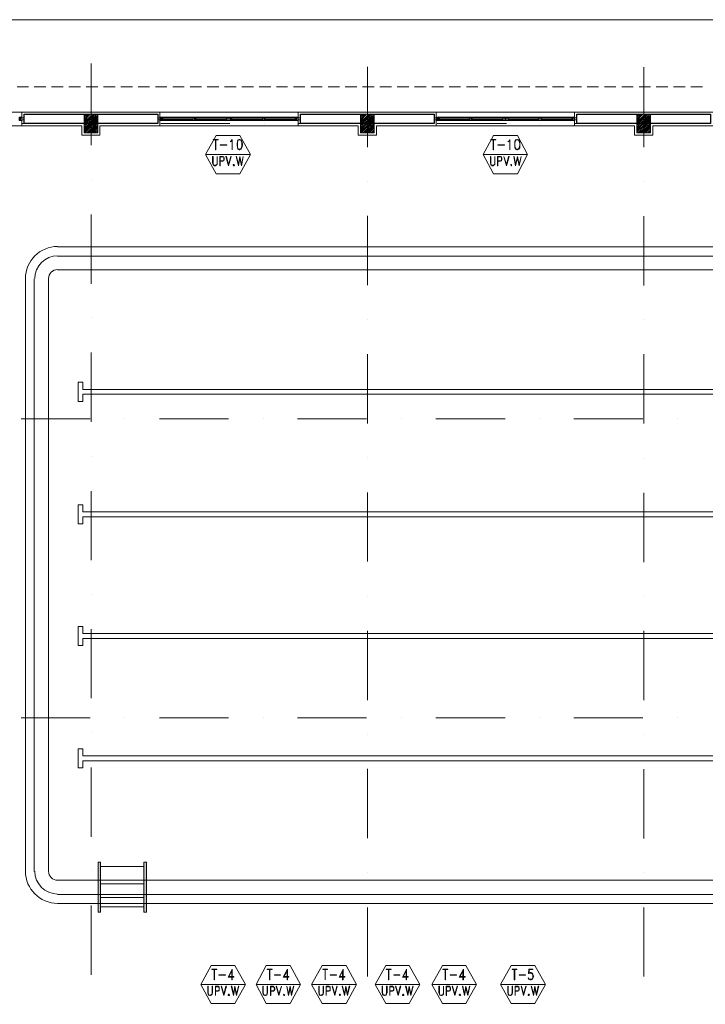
# Model space of a CAD drawing. Header units: metres. Extents: x 5.7 to 89.8, y 4 to 63.5.
# Tile 15 of 25: x 24.6 to 39.5, y 30.8 to 52.1. Entities that reach past the tile are written whole.
import ezdxf

# ---------------------------------------------------------------- set-up
doc = ezdxf.new("R2010")
doc.units = ezdxf.units.M
doc.header["$MEASUREMENT"] = 0
for name, color, linetype in [('PDF3_ax', 7, 'Continuous'), ('PDF3_column', 7, 'Continuous'), ('PDF3_furn', 7, 'Continuous'), ('PDF3_khatchin', 7, 'Continuous'), ('PDF3_Layer5', 7, 'Continuous'), ('PDF3_line-estakhr', 7, 'Continuous'), ('PDF3_Sym Tip Win', 7, 'Continuous'), ('PDF3_wall', 7, 'Continuous'), ('PDF3_WIN', 7, 'Continuous')]:
    doc.layers.add(name, color=color, linetype=linetype)

msp = doc.modelspace()

# ---------------------------------------------------------------- linework, layer by layer
at = {"layer": 'PDF3_ax', "lineweight": 9}
for points in [[(26.123, 51.196), (26.123, 49.424)], [(32.123, 51.129), (32.123, 49.386)], [(38.124, 51.119), (38.124, 49.386)], [(24.63, 49.896), (26.133, 49.896)], [(26.884, 49.896), (26.884, 49.896)], [(27.635, 49.896), (29.138, 49.896)], [(29.879, 49.896), (29.879, 49.896)], [(30.63, 49.896), (32.133, 49.896)], [(32.884, 49.896), (32.884, 49.896)], [(33.635, 49.896), (35.138, 49.896)], [(35.879, 49.896), (35.879, 49.896)], [(36.631, 49.896), (38.133, 49.896)], [(38.884, 49.896), (38.884, 49.896)], [(26.123, 48.673), (26.123, 48.673)], [(32.123, 48.644), (32.123, 48.644)], [(38.124, 48.634), (38.124, 48.634)], [(26.123, 47.922), (26.123, 46.419)], [(32.123, 47.893), (32.123, 46.39)], [(38.124, 47.883), (38.124, 46.381)], [(26.123, 45.678), (26.123, 45.678)], [(32.123, 45.639), (32.123, 45.639)], [(38.124, 45.639), (38.124, 45.639)], [(26.123, 44.926), (26.123, 43.424)], [(32.123, 44.888), (32.123, 43.385)], [(38.124, 44.888), (38.124, 43.385)], [(24.601, 43.491), (26.104, 43.491)], [(26.855, 43.491), (26.855, 43.491)], [(27.606, 43.491), (29.109, 43.491)], [(29.86, 43.491), (29.86, 43.491)], [(30.602, 43.491), (32.104, 43.491)], [(32.855, 43.491), (32.855, 43.491)], [(33.606, 43.491), (35.109, 43.491)], [(35.851, 43.491), (35.851, 43.491)], [(36.602, 43.491), (38.104, 43.491)], [(38.855, 43.491), (38.855, 43.491)], [(26.123, 42.673), (26.123, 42.673)], [(32.123, 42.644), (32.123, 42.644)], [(38.124, 42.634), (38.124, 42.634)], [(26.123, 41.921), (26.123, 40.419)], [(32.123, 41.893), (32.123, 40.39)], [(38.124, 41.883), (38.124, 40.38)], [(26.123, 39.677), (26.123, 39.677)], [(32.123, 39.639), (32.123, 39.639)], [(38.124, 39.639), (38.124, 39.639)], [(26.123, 38.926), (26.123, 37.424)], [(32.123, 38.888), (32.123, 37.385)], [(38.124, 38.888), (38.124, 37.385)], [(24.601, 37), (26.104, 37)], [(26.855, 37), (26.855, 37)], [(27.606, 37), (29.109, 37)], [(29.86, 37), (29.86, 37)], [(30.602, 37), (32.104, 37)], [(32.855, 37), (32.855, 37)], [(33.606, 37), (35.109, 37)], [(35.851, 37), (35.851, 37)], [(36.602, 37), (38.104, 37)], [(38.855, 37), (38.855, 37)], [(26.123, 36.672), (26.123, 36.672)], [(32.123, 36.644), (32.123, 36.644)], [(38.124, 36.634), (38.124, 36.634)], [(26.123, 35.921), (26.123, 34.419)], [(32.123, 35.892), (32.123, 34.39)], [(38.124, 35.883), (38.124, 34.38)], [(26.123, 33.677), (26.123, 33.677)], [(32.123, 33.639), (32.123, 33.639)], [(38.124, 33.639), (38.124, 33.639)], [(26.123, 32.926), (26.123, 31.423)], [(32.123, 32.887), (32.123, 31.385)], [(38.124, 32.887), (38.124, 31.385)]]:
    msp.add_lwpolyline(points, dxfattribs=at)
at = {"layer": 'PDF3_column', "lineweight": 18}
for points in [[(25.969, 50.069), (25.998, 50.098)], [(25.969, 50.031), (26.036, 50.098)], [(25.969, 49.992), (26.075, 50.098)], [(25.969, 49.963), (26.104, 50.098)], [(25.969, 49.925), (26.123, 50.069), (26.142, 50.098)], [(25.969, 49.886), (25.979, 49.896), (26.123, 50.041), (26.181, 50.098)], [(25.969, 49.858), (26.007, 49.896), (26.123, 50.002), (26.21, 50.098)], [(25.969, 49.819), (26.046, 49.896), (26.123, 49.963), (26.248, 50.098)], [(25.969, 49.78), (26.085, 49.896), (26.123, 49.935), (26.267, 50.079)], [(25.969, 49.742), (26.123, 49.896), (26.267, 50.05)], [(25.969, 49.713), (26.123, 49.858), (26.152, 49.896), (26.267, 50.012)], [(26.123, 50.146), (26.123, 49.646)], [(31.969, 50.069), (31.998, 50.098)], [(31.969, 50.031), (32.037, 50.098)], [(31.969, 49.992), (32.075, 50.098)], [(31.969, 49.963), (32.104, 50.098)], [(31.969, 49.925), (32.123, 50.069), (32.143, 50.098)], [(31.969, 49.886), (31.979, 49.896), (32.123, 50.041), (32.181, 50.098)], [(31.969, 49.858), (32.008, 49.896), (32.123, 50.002), (32.21, 50.098)], [(31.969, 49.819), (32.046, 49.896), (32.123, 49.963), (32.248, 50.098)], [(31.969, 49.78), (32.085, 49.896), (32.123, 49.935), (32.268, 50.079)], [(31.969, 49.742), (32.114, 49.896), (32.123, 49.896), (32.268, 50.05)], [(31.969, 49.713), (32.123, 49.858), (32.152, 49.896), (32.268, 50.012)], [(32.123, 50.146), (32.123, 49.646)], [(37.969, 50.069), (37.998, 50.098)], [(37.969, 50.031), (38.037, 50.098)], [(37.969, 49.992), (38.075, 50.098)], [(37.969, 49.963), (38.104, 50.098)], [(37.969, 49.925), (38.124, 50.069), (38.143, 50.098)], [(37.969, 49.886), (37.979, 49.896), (38.124, 50.041), (38.181, 50.098)], [(37.969, 49.858), (38.008, 49.896), (38.124, 50.002), (38.21, 50.098)], [(37.969, 49.819), (38.046, 49.896), (38.124, 49.963), (38.249, 50.098)], [(37.969, 49.78), (38.085, 49.896), (38.124, 49.935), (38.268, 50.079)], [(37.969, 49.742), (38.114, 49.896), (38.124, 49.896), (38.268, 50.05)], [(37.969, 49.713), (38.124, 49.858), (38.152, 49.896), (38.268, 50.012)], [(38.124, 50.146), (38.124, 49.646)], [(26.316, 49.896), (25.921, 49.896)], [(25.988, 49.694), (26.123, 49.829), (26.19, 49.896), (26.267, 49.973)], [(26.027, 49.694), (26.123, 49.79), (26.229, 49.896), (26.267, 49.944)], [(26.056, 49.694), (26.123, 49.752), (26.258, 49.896), (26.267, 49.906)], [(26.094, 49.694), (26.123, 49.723), (26.267, 49.867)], [(26.123, 49.896), (26.123, 49.896)], [(26.133, 49.694), (26.267, 49.838)], [(26.162, 49.694), (26.267, 49.8)], [(32.316, 49.896), (31.921, 49.896)], [(31.988, 49.694), (32.123, 49.829), (32.191, 49.896), (32.268, 49.973)], [(32.027, 49.694), (32.123, 49.79), (32.22, 49.896), (32.268, 49.944)], [(32.056, 49.694), (32.123, 49.752), (32.258, 49.896), (32.268, 49.906)], [(32.094, 49.694), (32.123, 49.723), (32.268, 49.867)], [(32.133, 49.694), (32.268, 49.838)], [(32.162, 49.694), (32.268, 49.8)], [(38.316, 49.896), (37.921, 49.896)], [(37.989, 49.694), (38.124, 49.829), (38.191, 49.896), (38.268, 49.973)], [(38.027, 49.694), (38.124, 49.79), (38.22, 49.896), (38.268, 49.944)], [(38.056, 49.694), (38.124, 49.752), (38.258, 49.896), (38.268, 49.906)], [(38.095, 49.694), (38.124, 49.723), (38.268, 49.867)], [(38.133, 49.694), (38.268, 49.838)], [(38.162, 49.694), (38.268, 49.8)], [(26.2, 49.694), (26.267, 49.761)], [(26.239, 49.694), (26.267, 49.732)], [(32.2, 49.694), (32.268, 49.761)], [(32.239, 49.694), (32.268, 49.732)], [(38.201, 49.694), (38.268, 49.761)], [(38.239, 49.694), (38.268, 49.732)]]:
    msp.add_lwpolyline(points, dxfattribs=at)
for points in [[(25.969, 49.694), (26.267, 49.694), (26.267, 50.098), (25.969, 50.098)], [(31.969, 49.694), (32.268, 49.694), (32.268, 50.098), (31.969, 50.098)], [(37.969, 49.694), (38.268, 49.694), (38.268, 50.098), (37.969, 50.098)]]:
    msp.add_lwpolyline(points, close=True, dxfattribs=at)
at = {"layer": 'PDF3_furn', "lineweight": 9}
msp.add_lwpolyline([(58.715, 28.341), (58.715, 17.343), (15.769, 17.343), (15.769, 52.15), (66.622, 52.15), (66.622, 28.341)], close=True, dxfattribs=at)
at = {"layer": 'PDF3_furn', "lineweight": 18}
for points in [[(26.277, 33.87), (26.325, 33.87), (26.325, 32.781), (26.277, 32.781)], [(27.269, 33.87), (27.327, 33.87), (27.327, 32.781), (27.269, 32.781)]]:
    msp.add_lwpolyline(points, close=True, dxfattribs=at)
for points in [[(27.269, 33.773), (26.325, 33.773)], [(27.269, 33.475), (26.325, 33.475)], [(27.269, 33.398), (26.325, 33.398)], [(27.269, 33.099), (26.325, 33.099)], [(27.269, 32.897), (26.325, 32.897)]]:
    msp.add_lwpolyline(points, dxfattribs=at)
at = {"layer": 'PDF3_furn', "transparency": 33554559}
for points in [[(26.277, 32.781), (26.325, 32.781), (26.277, 33.87)], [(26.325, 32.781), (26.277, 33.87), (26.325, 33.87)], [(27.269, 32.781), (27.327, 32.781), (27.269, 33.87)], [(27.327, 32.781), (27.269, 33.87), (27.327, 33.87)]]:
    msp.add_solid(points, dxfattribs=at)
at = {"layer": 'PDF3_khatchin', "lineweight": 18}
for points in [[(24.765, 50.695), (24.515, 50.695)], [(25.141, 50.695), (24.89, 50.695)], [(25.516, 50.695), (25.266, 50.695)], [(25.892, 50.695), (25.641, 50.695)], [(26.267, 50.695), (26.017, 50.695)], [(26.643, 50.695), (26.393, 50.695)], [(27.019, 50.695), (26.768, 50.695)], [(27.394, 50.695), (27.144, 50.695)], [(27.77, 50.695), (27.52, 50.695)], [(28.146, 50.695), (27.895, 50.695)], [(28.521, 50.695), (28.271, 50.695)], [(28.897, 50.695), (28.646, 50.695)], [(29.272, 50.695), (29.022, 50.695)], [(29.648, 50.695), (29.398, 50.695)], [(30.024, 50.695), (29.773, 50.695)], [(30.39, 50.695), (30.149, 50.695)], [(30.765, 50.695), (30.515, 50.695)], [(31.141, 50.695), (30.89, 50.695)], [(31.516, 50.695), (31.266, 50.695)], [(31.892, 50.695), (31.642, 50.695)], [(32.268, 50.695), (32.017, 50.695)], [(32.643, 50.695), (32.393, 50.695)], [(33.019, 50.695), (32.769, 50.695)], [(33.395, 50.695), (33.144, 50.695)], [(33.77, 50.695), (33.52, 50.695)], [(34.146, 50.695), (33.895, 50.695)], [(34.521, 50.695), (34.271, 50.695)], [(34.897, 50.695), (34.647, 50.695)], [(35.273, 50.695), (35.022, 50.695)], [(35.648, 50.695), (35.398, 50.695)], [(36.024, 50.695), (35.773, 50.695)], [(36.39, 50.695), (36.139, 50.695)], [(36.766, 50.695), (36.515, 50.695)], [(37.141, 50.695), (36.891, 50.695)], [(37.517, 50.695), (37.266, 50.695)], [(37.892, 50.695), (37.642, 50.695)], [(38.268, 50.695), (38.018, 50.695)], [(38.644, 50.695), (38.393, 50.695)], [(39.019, 50.695), (38.769, 50.695)], [(39.395, 50.695), (39.144, 50.695)]]:
    msp.add_lwpolyline(points, dxfattribs=at)
at = {"layer": 'PDF3_Layer5', "lineweight": 13}
for points in [[(20.19, 32.242), (19.969, 32.242), (19.969, 49.646), (19.921, 49.646), (19.921, 50.146), (25.324, 50.146), (31.324, 50.146), (36.592, 50.146), (38.923, 50.146), (44.923, 50.146), (49.325, 50.146), (52.416, 50.146), (55.325, 50.146), (56.269, 50.146), (56.269, 50.098)], [(24.621, 50.146), (24.621, 49.848)], [(27.616, 49.848), (27.616, 50.146)], [(30.621, 50.146), (30.621, 49.848)], [(33.616, 49.848), (33.616, 50.146)], [(36.621, 50.146), (36.621, 49.848)], [(43.324, 49.848), (38.316, 49.848), (38.316, 49.646), (37.921, 49.646), (37.921, 49.848), (37.324, 49.848), (32.316, 49.848), (32.316, 49.646), (31.921, 49.646), (31.921, 49.848), (26.316, 49.848), (26.316, 49.646), (25.921, 49.646), (25.921, 49.848), (20.315, 49.848)]]:
    msp.add_lwpolyline(points, dxfattribs=at)
at = {"layer": 'PDF3_line-estakhr', "lineweight": 18}
for points in [[(25.391, 47.219), (50.191, 47.219)], [(25.391, 47.016), (50.191, 47.016)], [(25.391, 46.718), (50.191, 46.718)], [(24.698, 33.667), (24.698, 46.525)], [(24.89, 33.667), (24.89, 46.525)], [(25.198, 33.667), (25.198, 46.525)], [(50.191, 33.475), (25.391, 33.475)], [(50.191, 33.167), (25.391, 33.167)], [(50.191, 32.974), (25.391, 32.974)]]:
    msp.add_lwpolyline(points, dxfattribs=at)
for points in [[(25.94, 44.021), (25.94, 43.867), (25.844, 43.867), (25.844, 44.281), (25.94, 44.281), (25.94, 44.127), (49.498, 44.127), (49.498, 44.281), (49.604, 44.281), (49.604, 43.867), (49.498, 43.867), (49.498, 44.021)], [(25.94, 41.363), (25.94, 41.209), (25.844, 41.209), (25.844, 41.623), (25.94, 41.623), (25.94, 41.469), (49.498, 41.469), (49.498, 41.623), (49.604, 41.623), (49.604, 41.209), (49.498, 41.209), (49.498, 41.363)], [(25.94, 38.724), (25.94, 38.57), (25.844, 38.57), (25.844, 38.984), (25.94, 38.984), (25.94, 38.83), (49.498, 38.83), (49.498, 38.984), (49.604, 38.984), (49.604, 38.57), (49.498, 38.57), (49.498, 38.724)], [(25.94, 36.066), (25.94, 35.912), (25.844, 35.912), (25.844, 36.326), (25.94, 36.326), (25.94, 36.172), (49.498, 36.172), (49.498, 36.326), (49.604, 36.326), (49.604, 35.912), (49.498, 35.912), (49.498, 36.066)]]:
    msp.add_lwpolyline(points, close=True, dxfattribs=at)
for centre, radius, start, end in [((25.396, 46.53), 0.698, 90, 180), ((25.396, 46.53), 0.496, 90, 180), ((25.396, 46.53), 0.197, 90, 180), ((25.396, 33.672), 0.698, 180, 270), ((25.396, 33.672), 0.496, 180, 270), ((25.396, 33.672), 0.197, 180, 270)]:
    msp.add_arc(centre, radius, start, end, dxfattribs=at)
at = {"layer": 'PDF3_Sym Tip Win', "lineweight": 18}
for points in [[(29.349, 48.808), (29.581, 49.222), (29.349, 49.636), (28.839, 49.636), (28.608, 49.222), (28.839, 48.808)], [(35.379, 48.808), (35.6, 49.222), (35.379, 49.636), (34.859, 49.636), (34.637, 49.222), (34.859, 48.808)], [(28.878, 49.54), (28.772, 49.54), (28.772, 49.549), (28.878, 49.549)], [(29.07, 49.424), (28.926, 49.424), (28.926, 49.434), (29.07, 49.434)], [(29.186, 49.328), (29.186, 49.53), (29.166, 49.511), (29.147, 49.501), (29.147, 49.511), (29.166, 49.52), (29.186, 49.549)], [(29.34, 49.549), (29.311, 49.54), (29.301, 49.511), (29.292, 49.453), (29.292, 49.424), (29.301, 49.366), (29.311, 49.337), (29.34, 49.328), (29.349, 49.328), (29.378, 49.337), (29.398, 49.366), (29.407, 49.424), (29.407, 49.453), (29.398, 49.511), (29.378, 49.54), (29.349, 49.549)], [(34.907, 49.54), (34.801, 49.54), (34.801, 49.549), (34.907, 49.549)], [(35.099, 49.424), (34.955, 49.424), (34.955, 49.434), (35.099, 49.434)], [(35.215, 49.328), (35.215, 49.53), (35.196, 49.511), (35.176, 49.501), (35.176, 49.511), (35.196, 49.52), (35.215, 49.549)], [(35.369, 49.549), (35.34, 49.54), (35.321, 49.511), (35.321, 49.453), (35.321, 49.424), (35.321, 49.366), (35.34, 49.337), (35.369, 49.328), (35.379, 49.328), (35.408, 49.337), (35.427, 49.366), (35.427, 49.424), (35.427, 49.453), (35.427, 49.511), (35.408, 49.54), (35.379, 49.549)], [(28.858, 49.183), (28.858, 49.039), (28.849, 49.01), (28.839, 49), (28.82, 48.991), (28.8, 48.991), (28.781, 49), (28.772, 49.01), (28.772, 49.039), (28.772, 49.183), (28.762, 49.183), (28.762, 49.039), (28.772, 49.01), (28.781, 48.991), (28.8, 48.981), (28.82, 48.981), (28.839, 48.991), (28.858, 49.01), (28.858, 49.039)], [(29.109, 48.981), (29.051, 49.183), (29.061, 49.183), (29.109, 49.01), (29.157, 49.183), (29.166, 49.183)], [(29.388, 48.981), (29.349, 49.154), (29.321, 48.981), (29.272, 49.183), (29.282, 49.183), (29.321, 49.01), (29.349, 49.183), (29.388, 49.01), (29.427, 49.183)], [(34.887, 49.183), (34.887, 49.039), (34.878, 49.01), (34.868, 49), (34.849, 48.991), (34.83, 48.991), (34.81, 49), (34.801, 49.01), (34.801, 49.039), (34.801, 49.183), (34.791, 49.183), (34.791, 49.039), (34.801, 49.01), (34.81, 48.991), (34.83, 48.981), (34.849, 48.981), (34.868, 48.991), (34.887, 49.01), (34.887, 49.039)], [(35.138, 48.981), (35.08, 49.183), (35.138, 49.01), (35.186, 49.183), (35.196, 49.183)], [(35.417, 48.981), (35.379, 49.154), (35.34, 48.981), (35.302, 49.183), (35.311, 49.183), (35.34, 49.01), (35.379, 49.183), (35.417, 49.01), (35.456, 49.183)], [(29.215, 49.01), (29.205, 49), (29.205, 48.991), (29.215, 48.981), (29.224, 48.981), (29.234, 48.991), (29.234, 49), (29.224, 49.01)], [(29.215, 49), (29.215, 48.991), (29.224, 48.991), (29.224, 49)], [(35.244, 49.01), (35.234, 49), (35.234, 48.991), (35.244, 48.981), (35.253, 48.981), (35.253, 48.991), (35.253, 49), (35.253, 49.01)], [(35.244, 49), (35.244, 48.991), (35.253, 48.991), (35.253, 49)], [(29.244, 30.797), (29.475, 31.212), (29.244, 31.626), (28.733, 31.626), (28.502, 31.212), (28.733, 30.797)], [(30.447, 30.797), (30.669, 31.212), (30.447, 31.626), (29.927, 31.626), (29.706, 31.212), (29.927, 30.797)], [(31.661, 30.797), (31.882, 31.212), (31.661, 31.626), (31.141, 31.626), (30.91, 31.212), (31.141, 30.797)], [(33.029, 30.797), (33.26, 31.212), (33.029, 31.626), (32.518, 31.626), (32.287, 31.212), (32.518, 30.797)], [(34.261, 30.797), (34.493, 31.212), (34.261, 31.626), (33.751, 31.626), (33.52, 31.212), (33.751, 30.797)], [(35.754, 30.797), (35.985, 31.212), (35.754, 31.626), (35.244, 31.626), (35.013, 31.212), (35.244, 30.797)], [(28.849, 31.539), (28.743, 31.539), (28.743, 31.549), (28.849, 31.549)], [(29.041, 31.414), (28.897, 31.414), (28.897, 31.423), (29.041, 31.423)], [(30.053, 31.539), (29.947, 31.539), (29.947, 31.549), (30.053, 31.549)], [(30.236, 31.414), (30.101, 31.414), (30.101, 31.423), (30.236, 31.423)], [(31.256, 31.539), (31.151, 31.539), (31.151, 31.549), (31.256, 31.549)], [(31.449, 31.414), (31.314, 31.414), (31.314, 31.423), (31.449, 31.423)], [(32.634, 31.539), (32.528, 31.539), (32.528, 31.549), (32.634, 31.549)], [(32.826, 31.414), (32.692, 31.414), (32.692, 31.423), (32.826, 31.423)], [(33.867, 31.539), (33.761, 31.539), (33.761, 31.549), (33.867, 31.549)], [(34.059, 31.414), (33.915, 31.414), (33.915, 31.423), (34.059, 31.423)], [(35.369, 31.539), (35.263, 31.539), (35.263, 31.549), (35.369, 31.549)], [(35.552, 31.414), (35.417, 31.414), (35.417, 31.423), (35.552, 31.423)], [(28.762, 31.173), (28.752, 31.173), (28.752, 31.029), (28.743, 31), (28.733, 30.99), (28.714, 30.98), (28.704, 30.98), (28.675, 30.99), (28.675, 31), (28.666, 31.029), (28.666, 31.173), (28.656, 31.173), (28.656, 31.029), (28.666, 31), (28.675, 30.98), (28.704, 30.971), (28.714, 30.971), (28.733, 30.98), (28.752, 31), (28.762, 31.029)], [(29.003, 30.971), (28.945, 31.173), (28.955, 31.173), (29.003, 31), (29.051, 31.173), (29.061, 31.173)], [(29.109, 31), (29.099, 30.99), (29.099, 30.98), (29.109, 30.971), (29.118, 30.971), (29.128, 30.98), (29.128, 30.99), (29.118, 31)], [(29.109, 30.99), (29.109, 30.98), (29.118, 30.98), (29.118, 30.99)], [(29.282, 30.971), (29.244, 31.144), (29.215, 30.971), (29.166, 31.173), (29.176, 31.173), (29.215, 31), (29.244, 31.173), (29.282, 31), (29.321, 31.173), (29.33, 31.173)], [(29.956, 31.173), (29.947, 31.173), (29.947, 31.029), (29.937, 31), (29.937, 30.99), (29.908, 30.98), (29.898, 30.98), (29.879, 30.99), (29.87, 31), (29.86, 31.029), (29.86, 31.173), (29.85, 31.173), (29.85, 31.029), (29.86, 31), (29.879, 30.98), (29.898, 30.971), (29.908, 30.971), (29.937, 30.98), (29.947, 31), (29.956, 31.029)], [(30.197, 30.971), (30.139, 31.173), (30.149, 31.173), (30.197, 31), (30.255, 31.173)], [(30.313, 31), (30.303, 30.99), (30.303, 30.98), (30.313, 30.971), (30.322, 30.98), (30.322, 30.99)], [(30.476, 30.971), (30.447, 31.144), (30.409, 30.971), (30.37, 31.173), (30.409, 31), (30.447, 31.173), (30.476, 31), (30.515, 31.173), (30.524, 31.173)], [(31.17, 31.173), (31.16, 31.173), (31.16, 31.029), (31.151, 31), (31.141, 30.99), (31.122, 30.98), (31.112, 30.98), (31.083, 30.99), (31.083, 31), (31.073, 31.029), (31.073, 31.173), (31.064, 31.173), (31.064, 31.029), (31.073, 31), (31.083, 30.98), (31.112, 30.971), (31.122, 30.971), (31.141, 30.98), (31.16, 31), (31.17, 31.029)], [(31.411, 30.971), (31.353, 31.173), (31.362, 31.173), (31.411, 31), (31.459, 31.173), (31.468, 31.173)], [(31.516, 31), (31.516, 30.99), (31.516, 30.98), (31.516, 30.971), (31.526, 30.971), (31.536, 30.98), (31.536, 30.99), (31.526, 31)], [(31.516, 30.99), (31.516, 30.98), (31.526, 30.98), (31.526, 30.99)], [(31.69, 30.971), (31.651, 31.144), (31.622, 30.971), (31.574, 31.173), (31.584, 31.173), (31.622, 31), (31.651, 31.173), (31.69, 31), (31.728, 31.173), (31.738, 31.173)], [(32.547, 31.173), (32.537, 31.173), (32.537, 31.029), (32.528, 31), (32.518, 30.99), (32.499, 30.98), (32.489, 30.98), (32.46, 30.99), (32.46, 31), (32.451, 31.029), (32.451, 31.173), (32.441, 31.173), (32.441, 31.029), (32.451, 31), (32.46, 30.98), (32.489, 30.971), (32.499, 30.971), (32.518, 30.98), (32.537, 31), (32.547, 31.029)], [(32.788, 30.971), (32.73, 31.173), (32.74, 31.173), (32.788, 31), (32.836, 31.173), (32.846, 31.173)], [(32.894, 31), (32.884, 30.99), (32.884, 30.98), (32.894, 30.971), (32.903, 30.971), (32.913, 30.98), (32.913, 30.99), (32.903, 31)], [(32.894, 30.99), (32.894, 30.98), (32.903, 30.98), (32.903, 30.99)], [(33.067, 30.971), (33.029, 31.144), (33, 30.971), (32.952, 31.173), (32.961, 31.173), (33, 31), (33.029, 31.173), (33.067, 31), (33.106, 31.173), (33.115, 31.173)], [(33.77, 31.173), (33.77, 31.029), (33.761, 31), (33.751, 30.99), (33.732, 30.98), (33.712, 30.98), (33.693, 30.99), (33.684, 31), (33.684, 31.029), (33.684, 31.173), (33.674, 31.173), (33.674, 31.029), (33.684, 31), (33.693, 30.98), (33.712, 30.971), (33.732, 30.971), (33.751, 30.98), (33.77, 31), (33.77, 31.029)], [(34.021, 30.971), (33.963, 31.173), (33.972, 31.173), (34.021, 31), (34.069, 31.173), (34.078, 31.173)], [(34.127, 31), (34.117, 30.99), (34.117, 30.98), (34.127, 30.971), (34.136, 30.971), (34.146, 30.98), (34.146, 30.99), (34.136, 31)], [(34.127, 30.99), (34.127, 30.98), (34.136, 30.98), (34.136, 30.99)], [(34.3, 30.971), (34.261, 31.144), (34.232, 30.971), (34.184, 31.173), (34.194, 31.173), (34.232, 31), (34.261, 31.173), (34.3, 31), (34.338, 31.173), (34.348, 31.173)], [(35.273, 31.173), (35.263, 31.173), (35.263, 31.029), (35.253, 31), (35.244, 30.99), (35.225, 30.98), (35.215, 30.98), (35.186, 30.99), (35.186, 31), (35.176, 31.029), (35.176, 31.173), (35.167, 31.173), (35.167, 31.029), (35.176, 31), (35.186, 30.98), (35.215, 30.971), (35.225, 30.971), (35.244, 30.98), (35.263, 31), (35.273, 31.029)], [(35.513, 30.971), (35.456, 31.173), (35.465, 31.173), (35.513, 31), (35.562, 31.173), (35.571, 31.173)], [(35.619, 31), (35.61, 30.99), (35.61, 30.98), (35.619, 30.971), (35.629, 30.971), (35.639, 30.98), (35.639, 30.99), (35.629, 31)], [(35.619, 30.99), (35.619, 30.98), (35.629, 30.98), (35.629, 30.99)], [(35.793, 30.971), (35.754, 31.144), (35.725, 30.971), (35.677, 31.173), (35.687, 31.173), (35.725, 31), (35.754, 31.173), (35.793, 31), (35.831, 31.173), (35.841, 31.173)]]:
    msp.add_lwpolyline(points, close=True, dxfattribs=at)
for points in [[(28.82, 49.54), (28.82, 49.328), (28.829, 49.328), (28.829, 49.54)], [(29.321, 49.54), (29.301, 49.511), (29.301, 49.453), (29.301, 49.424), (29.301, 49.366), (29.321, 49.337)], [(29.378, 49.53), (29.349, 49.54), (29.34, 49.54), (29.311, 49.53)], [(29.369, 49.337), (29.388, 49.366), (29.398, 49.424), (29.398, 49.453), (29.388, 49.511), (29.369, 49.54)], [(34.849, 49.54), (34.849, 49.328), (34.859, 49.328), (34.859, 49.54)], [(35.35, 49.54), (35.33, 49.511), (35.321, 49.453), (35.321, 49.424), (35.33, 49.366), (35.35, 49.337)], [(35.408, 49.53), (35.379, 49.54), (35.369, 49.54), (35.34, 49.53)], [(35.398, 49.337), (35.417, 49.366), (35.427, 49.424), (35.427, 49.453), (35.417, 49.511), (35.398, 49.54)], [(29.581, 49.222), (28.608, 49.222)], [(28.926, 49.077), (28.983, 49.077), (29.003, 49.087), (29.003, 49.097), (29.012, 49.116), (29.012, 49.145), (29.003, 49.164), (29.003, 49.174), (28.983, 49.183), (28.916, 49.183), (28.916, 48.981), (28.926, 48.981), (28.926, 49.174), (28.983, 49.174), (29.003, 49.164), (29.003, 49.145), (29.003, 49.116), (29.003, 49.097), (28.983, 49.087), (28.926, 49.087)], [(29.311, 49.347), (29.34, 49.337), (29.349, 49.337), (29.378, 49.347)], [(35.6, 49.222), (34.637, 49.222)], [(34.955, 49.077), (35.013, 49.077), (35.032, 49.087), (35.032, 49.097), (35.042, 49.116), (35.042, 49.145), (35.032, 49.164), (35.032, 49.174), (35.013, 49.183), (34.945, 49.183), (34.945, 48.981), (34.955, 48.981), (34.955, 49.174), (35.013, 49.174), (35.032, 49.164), (35.032, 49.145), (35.032, 49.116), (35.032, 49.097), (35.013, 49.087), (34.955, 49.087)], [(35.34, 49.347), (35.369, 49.337), (35.379, 49.337), (35.408, 49.347)], [(28.791, 31.539), (28.791, 31.317), (28.8, 31.317), (28.8, 31.539)], [(29.109, 31.375), (29.176, 31.51), (29.176, 31.317), (29.186, 31.317), (29.186, 31.549), (29.099, 31.375), (29.224, 31.375), (29.224, 31.385), (29.109, 31.385)], [(29.995, 31.539), (29.995, 31.317), (30.004, 31.317), (30.004, 31.539)], [(30.303, 31.375), (30.38, 31.51), (30.38, 31.317), (30.39, 31.317), (30.39, 31.549), (30.293, 31.375), (30.419, 31.375), (30.419, 31.385), (30.303, 31.385)], [(31.208, 31.539), (31.208, 31.317), (31.208, 31.539)], [(31.516, 31.375), (31.584, 31.51), (31.584, 31.317), (31.594, 31.317), (31.594, 31.549), (31.507, 31.375), (31.632, 31.375), (31.632, 31.385), (31.516, 31.385)], [(32.576, 31.539), (32.576, 31.317), (32.586, 31.317), (32.586, 31.539)], [(32.894, 31.375), (32.961, 31.51), (32.961, 31.317), (32.971, 31.317), (32.971, 31.549), (32.884, 31.375), (33.009, 31.375), (33.009, 31.385), (32.894, 31.385)], [(33.809, 31.539), (33.809, 31.317), (33.818, 31.317), (33.818, 31.539)], [(34.127, 31.375), (34.194, 31.51), (34.194, 31.317), (34.204, 31.317), (34.204, 31.549), (34.117, 31.375), (34.242, 31.375), (34.242, 31.385), (34.127, 31.385)], [(35.311, 31.539), (35.311, 31.317), (35.321, 31.317), (35.321, 31.539)], [(35.716, 31.375), (35.706, 31.337), (35.677, 31.327), (35.658, 31.327), (35.629, 31.337), (35.619, 31.356), (35.61, 31.356), (35.619, 31.337), (35.629, 31.327), (35.658, 31.317), (35.677, 31.317), (35.706, 31.327), (35.716, 31.346), (35.725, 31.385), (35.725, 31.404), (35.716, 31.433), (35.706, 31.462), (35.677, 31.472), (35.658, 31.472), (35.629, 31.462), (35.639, 31.539), (35.716, 31.539), (35.716, 31.549), (35.629, 31.549), (35.619, 31.452), (35.629, 31.452), (35.648, 31.462), (35.677, 31.462), (35.706, 31.452), (35.716, 31.414)], [(35.687, 31.462), (35.716, 31.433), (35.716, 31.404), (35.716, 31.385), (35.716, 31.346), (35.687, 31.327)], [(29.475, 31.212), (28.502, 31.212)], [(30.669, 31.212), (29.706, 31.212)], [(31.882, 31.212), (30.91, 31.212)], [(31.208, 31.317), (31.208, 31.317)], [(33.26, 31.212), (32.287, 31.212)], [(34.493, 31.212), (33.52, 31.212)], [(35.985, 31.212), (35.013, 31.212)], [(35.648, 31.327), (35.619, 31.346)], [(28.82, 31.067), (28.878, 31.067), (28.897, 31.077), (28.906, 31.086), (28.906, 31.106), (28.906, 31.134), (28.906, 31.154), (28.897, 31.163), (28.878, 31.173), (28.82, 31.173), (28.82, 30.971), (28.82, 31.163), (28.878, 31.163), (28.897, 31.154), (28.906, 31.134), (28.906, 31.106), (28.897, 31.086), (28.878, 31.077), (28.82, 31.077)], [(30.024, 31.067), (30.081, 31.067), (30.091, 31.077), (30.101, 31.086), (30.11, 31.106), (30.11, 31.134), (30.101, 31.154), (30.091, 31.163), (30.081, 31.173), (30.014, 31.173), (30.014, 30.971), (30.024, 30.971), (30.024, 31.163), (30.081, 31.163), (30.091, 31.154), (30.101, 31.134), (30.101, 31.106), (30.091, 31.086), (30.081, 31.077), (30.024, 31.077)], [(30.313, 30.99), (30.313, 30.98), (30.313, 30.99)], [(31.228, 31.067), (31.285, 31.067), (31.305, 31.077), (31.314, 31.086), (31.314, 31.106), (31.314, 31.134), (31.314, 31.154), (31.305, 31.163), (31.285, 31.173), (31.228, 31.173), (31.228, 30.971), (31.228, 31.163), (31.285, 31.163), (31.305, 31.154), (31.314, 31.134), (31.314, 31.106), (31.305, 31.086), (31.285, 31.077), (31.228, 31.077)], [(32.605, 31.067), (32.663, 31.067), (32.682, 31.077), (32.692, 31.086), (32.692, 31.106), (32.692, 31.134), (32.692, 31.154), (32.682, 31.163), (32.663, 31.173), (32.605, 31.173), (32.605, 30.971), (32.605, 31.163), (32.663, 31.163), (32.682, 31.154), (32.692, 31.134), (32.692, 31.106), (32.682, 31.086), (32.663, 31.077), (32.605, 31.077)], [(33.838, 31.067), (33.895, 31.067), (33.915, 31.077), (33.915, 31.086), (33.924, 31.106), (33.924, 31.134), (33.915, 31.154), (33.915, 31.163), (33.895, 31.173), (33.828, 31.173), (33.828, 30.971), (33.838, 30.971), (33.838, 31.163), (33.895, 31.163), (33.915, 31.154), (33.915, 31.134), (33.915, 31.106), (33.915, 31.086), (33.895, 31.077), (33.838, 31.077)], [(35.33, 31.067), (35.388, 31.067), (35.408, 31.077), (35.408, 31.086), (35.417, 31.106), (35.417, 31.134), (35.408, 31.154), (35.408, 31.163), (35.388, 31.173), (35.33, 31.173), (35.33, 30.971), (35.33, 31.163), (35.388, 31.163), (35.408, 31.154), (35.408, 31.134), (35.408, 31.106), (35.408, 31.086), (35.388, 31.077), (35.33, 31.077)], [(28.82, 30.971), (28.82, 30.971)], [(31.228, 30.971), (31.228, 30.971)], [(32.605, 30.971), (32.605, 30.971)], [(35.33, 30.971), (35.33, 30.971)]]:
    msp.add_lwpolyline(points, dxfattribs=at)
at = {"layer": 'PDF3_wall', "lineweight": 30}
for points in [[(24.669, 49.896), (24.669, 50.098), (25.969, 50.098), (25.969, 49.896)], [(27.568, 50.098), (27.568, 49.896), (26.267, 49.896), (26.267, 50.098)], [(30.669, 49.896), (30.669, 50.098), (31.969, 50.098), (31.969, 49.896)], [(33.568, 50.098), (33.568, 49.896), (32.268, 49.896), (32.268, 50.098)], [(36.669, 49.896), (36.669, 50.098), (37.969, 50.098), (37.969, 49.896)], [(39.568, 50.098), (39.568, 49.896), (38.268, 49.896), (38.268, 50.098)]]:
    msp.add_lwpolyline(points, close=True, dxfattribs=at)
at = {"layer": 'PDF3_WIN', "lineweight": 18}
for points in [[(24.563, 50.031), (24.563, 49.963), (24.592, 49.963), (24.592, 50.031)], [(24.582, 49.963), (24.582, 50.021), (24.563, 50.021), (24.563, 49.963)], [(24.592, 50.021), (24.621, 50.021), (24.621, 49.963), (24.592, 49.963)], [(24.621, 50.021), (24.621, 49.973), (24.669, 49.973), (24.669, 50.021)], [(27.568, 50.021), (27.568, 49.973), (27.616, 49.973), (27.616, 50.021)], [(27.616, 50.031), (27.616, 49.963), (27.645, 49.963), (27.645, 50.031)], [(27.645, 49.963), (27.645, 50.021), (27.625, 50.021), (27.625, 49.963)], [(27.703, 50.012), (27.683, 50.012), (27.683, 50.031), (27.683, 49.963), (27.645, 49.963), (27.645, 50.031), (27.683, 50.031), (27.703, 50.031)], [(27.654, 50.021), (27.674, 50.021), (27.674, 49.963), (27.654, 49.963)], [(27.693, 50.021), (27.693, 50.012), (27.683, 50.012), (27.683, 50.021)], [(28.338, 50.031), (28.338, 49.963), (28.367, 49.963), (28.367, 50.031)], [(28.377, 50.021), (28.396, 50.021), (28.396, 49.963), (28.377, 49.963)], [(29.041, 50.012), (29.041, 50.031), (29.061, 50.031), (29.061, 50.012)], [(29.061, 50.021), (29.041, 50.021), (29.041, 50.012), (29.061, 50.012)], [(29.061, 50.031), (29.061, 49.963), (29.089, 49.963), (29.089, 50.031)], [(29.089, 49.963), (29.061, 49.963), (29.061, 50.021), (29.089, 50.021), (29.118, 50.021), (29.118, 49.963), (29.089, 49.963), (29.089, 50.021)], [(29.118, 50.031), (29.118, 49.963), (29.089, 49.963), (29.089, 50.031)], [(29.118, 50.031), (29.118, 49.963), (29.147, 49.963), (29.147, 50.031)], [(29.147, 49.963), (29.147, 50.021), (29.118, 50.021), (29.118, 49.963)], [(29.195, 50.012), (29.176, 50.012), (29.176, 50.031), (29.176, 49.963), (29.147, 49.963), (29.147, 50.031), (29.176, 50.031), (29.195, 50.031)], [(29.157, 50.021), (29.176, 50.021), (29.176, 49.963), (29.157, 49.963)], [(29.195, 50.021), (29.195, 50.012), (29.186, 50.012), (29.186, 50.021)], [(29.841, 50.031), (29.841, 49.963), (29.87, 49.963), (29.87, 50.031)], [(30.544, 50.012), (30.544, 50.031), (30.563, 50.031), (30.563, 50.012)], [(30.553, 50.021), (30.544, 50.021), (30.544, 50.012), (30.553, 50.012)], [(30.563, 50.031), (30.563, 49.963), (30.592, 49.963), (30.592, 50.031)], [(30.582, 49.963), (30.582, 50.021), (30.563, 50.021), (30.563, 49.963)], [(30.592, 50.021), (30.621, 50.021), (30.621, 49.963), (30.592, 49.963)], [(30.621, 50.021), (30.621, 49.973), (30.669, 49.973), (30.669, 50.021)], [(33.568, 50.021), (33.568, 49.973), (33.616, 49.973), (33.616, 50.021)], [(33.616, 50.031), (33.616, 49.963), (33.645, 49.963), (33.645, 50.031)], [(33.645, 49.963), (33.645, 50.021), (33.626, 50.021), (33.626, 49.963)], [(33.703, 50.012), (33.684, 50.012), (33.684, 50.031), (33.684, 49.963), (33.645, 49.963), (33.645, 50.031), (33.684, 50.031), (33.703, 50.031)], [(33.655, 50.021), (33.674, 50.021), (33.674, 49.963), (33.655, 49.963)], [(33.693, 50.021), (33.693, 50.012), (33.684, 50.012), (33.684, 50.021)], [(34.338, 50.031), (34.338, 49.963), (34.367, 49.963), (34.367, 50.031)], [(34.377, 50.021), (34.396, 50.021), (34.396, 49.963), (34.377, 49.963)], [(35.042, 50.012), (35.042, 50.031), (35.061, 50.031), (35.061, 50.012)], [(35.061, 50.021), (35.042, 50.021), (35.042, 50.012), (35.061, 50.012)], [(35.061, 50.031), (35.061, 49.963), (35.09, 49.963), (35.09, 50.031)], [(35.09, 49.963), (35.061, 49.963), (35.061, 50.021), (35.09, 50.021), (35.119, 50.021), (35.119, 49.963), (35.09, 49.963), (35.09, 50.021)], [(35.119, 50.031), (35.119, 49.963), (35.09, 49.963), (35.09, 50.031)], [(35.119, 50.031), (35.119, 49.963), (35.147, 49.963), (35.147, 50.031)], [(35.147, 49.963), (35.119, 49.963), (35.119, 50.021), (35.147, 50.021), (35.176, 50.021), (35.176, 49.963), (35.147, 49.963), (35.147, 50.021)], [(35.196, 50.012), (35.176, 50.012), (35.176, 50.031), (35.176, 49.963), (35.147, 49.963), (35.147, 50.031), (35.176, 50.031), (35.196, 50.031)], [(35.196, 50.021), (35.196, 50.012), (35.186, 50.012), (35.186, 50.021)], [(35.841, 50.031), (35.841, 49.963), (35.87, 49.963), (35.87, 50.031)], [(36.544, 50.012), (36.544, 50.031), (36.563, 50.031), (36.563, 50.012)], [(36.554, 50.021), (36.544, 50.021), (36.544, 50.012), (36.554, 50.012)], [(36.563, 50.031), (36.563, 49.963), (36.592, 49.963), (36.592, 50.031)], [(36.583, 49.963), (36.583, 50.021), (36.563, 50.021), (36.563, 49.963)], [(36.592, 50.021), (36.621, 50.021), (36.621, 49.963), (36.592, 49.963)], [(36.621, 50.021), (36.621, 49.973), (36.669, 49.973), (36.669, 50.021)], [(27.693, 49.963), (27.693, 49.983), (27.683, 49.983), (27.683, 49.963)], [(27.703, 49.983), (27.703, 49.963), (27.683, 49.963), (27.683, 49.983)], [(29.061, 49.963), (29.041, 49.963), (29.041, 49.983), (29.061, 49.983)], [(29.041, 49.983), (29.041, 49.963), (29.061, 49.963), (29.061, 49.983)], [(29.08, 49.963), (29.089, 49.963), (29.099, 49.963)], [(29.195, 49.983), (29.195, 49.963), (29.176, 49.963), (29.176, 49.983)], [(29.195, 49.963), (29.195, 49.983), (29.186, 49.983), (29.186, 49.963)], [(30.553, 49.963), (30.544, 49.963), (30.544, 49.983), (30.553, 49.983)], [(30.544, 49.983), (30.544, 49.963), (30.563, 49.963), (30.563, 49.983)], [(33.693, 49.963), (33.693, 49.983), (33.684, 49.983), (33.684, 49.963)], [(33.703, 49.983), (33.703, 49.963), (33.684, 49.963), (33.684, 49.983)], [(35.061, 49.963), (35.042, 49.963), (35.042, 49.983), (35.061, 49.983)], [(35.042, 49.983), (35.042, 49.963), (35.061, 49.963), (35.061, 49.983)], [(35.08, 49.963), (35.09, 49.963), (35.099, 49.963)], [(35.196, 49.983), (35.196, 49.963), (35.176, 49.963), (35.176, 49.983)], [(35.196, 49.963), (35.196, 49.983), (35.186, 49.983), (35.186, 49.963)], [(36.554, 49.963), (36.544, 49.963), (36.544, 49.983), (36.554, 49.983)], [(36.544, 49.983), (36.544, 49.963), (36.563, 49.963), (36.563, 49.983)]]:
    msp.add_lwpolyline(points, close=True, dxfattribs=at)
for points in [[(24.582, 50.031), (24.601, 50.031), (24.582, 50.031)], [(24.592, 49.963), (24.621, 49.963), (24.621, 50.031), (24.592, 50.031), (24.592, 49.963), (24.601, 49.963), (24.582, 49.963)], [(27.664, 50.031), (27.635, 50.031), (27.664, 50.031)], [(29.041, 50.031), (27.703, 50.031)], [(28.338, 50.012), (27.703, 50.012)], [(29.041, 50.012), (28.396, 50.012), (28.396, 50.031), (28.367, 50.031), (28.367, 49.963), (28.367, 50.021), (28.338, 50.021), (28.338, 49.963), (28.367, 49.963), (28.396, 49.963), (28.396, 50.031)], [(28.377, 50.031), (28.357, 50.031), (28.377, 50.031)], [(29.08, 50.031), (29.099, 50.031), (29.08, 50.031)], [(29.157, 50.031), (29.138, 50.031), (29.157, 50.031)], [(30.544, 50.031), (29.195, 50.031)], [(29.841, 50.012), (29.195, 50.012)], [(30.544, 50.012), (29.898, 50.012), (29.898, 50.031), (29.87, 50.031), (29.87, 49.963), (29.841, 49.963), (29.841, 50.021), (29.87, 50.021), (29.898, 50.021), (29.898, 49.963), (29.87, 49.963), (29.87, 50.021), (29.87, 49.963), (29.898, 49.963), (29.898, 50.031)], [(29.879, 50.031), (29.86, 50.031), (29.879, 50.031)], [(30.582, 50.031), (30.602, 50.031), (30.582, 50.031)], [(30.592, 49.963), (30.621, 49.963), (30.621, 50.031), (30.592, 50.031), (30.592, 49.963), (30.602, 49.963), (30.582, 49.963)], [(33.655, 50.031), (33.635, 50.031), (33.655, 50.031)], [(35.042, 50.031), (33.703, 50.031)], [(34.338, 50.012), (33.703, 50.012)], [(35.042, 50.012), (34.396, 50.012), (34.396, 50.031), (34.367, 50.031), (34.367, 49.963), (34.367, 50.021), (34.338, 50.021), (34.338, 49.963), (34.367, 49.963), (34.396, 49.963), (34.396, 50.031)], [(34.377, 50.031), (34.358, 50.031), (34.377, 50.031)], [(35.08, 50.031), (35.099, 50.031), (35.08, 50.031)], [(35.157, 50.031), (35.138, 50.031), (35.157, 50.031)], [(36.544, 50.031), (35.196, 50.031)], [(35.841, 50.012), (35.196, 50.012)], [(36.544, 50.012), (35.899, 50.012), (35.899, 50.031), (35.87, 50.031), (35.87, 49.963), (35.841, 49.963), (35.841, 50.021), (35.87, 50.021), (35.899, 50.021), (35.899, 49.963), (35.87, 49.963), (35.87, 50.021), (35.87, 49.963), (35.899, 49.963), (35.899, 50.031)], [(35.879, 50.031), (35.86, 50.031), (35.879, 50.031)], [(36.583, 50.031), (36.602, 50.031), (36.583, 50.031)], [(36.592, 49.963), (36.621, 49.963), (36.621, 50.031), (36.592, 50.031), (36.592, 49.963), (36.602, 49.963), (36.583, 49.963)], [(27.664, 49.963), (27.635, 49.963), (27.664, 49.963)], [(28.338, 49.983), (27.703, 49.983)], [(29.041, 49.963), (27.703, 49.963)], [(28.377, 49.963), (28.357, 49.963), (28.377, 49.963)], [(29.041, 49.983), (28.396, 49.983), (28.396, 49.963)], [(29.157, 49.963), (29.138, 49.963), (29.157, 49.963)], [(29.841, 49.983), (29.195, 49.983)], [(30.544, 49.963), (29.195, 49.963)], [(29.879, 49.963), (29.86, 49.963), (29.879, 49.963)], [(30.544, 49.983), (29.898, 49.983), (29.898, 49.963)], [(33.655, 49.963), (33.635, 49.963), (33.655, 49.963)], [(34.338, 49.983), (33.703, 49.983)], [(35.042, 49.963), (33.703, 49.963)], [(34.377, 49.963), (34.358, 49.963), (34.377, 49.963)], [(35.042, 49.983), (34.396, 49.983), (34.396, 49.963)], [(35.157, 49.963), (35.138, 49.963), (35.157, 49.963)], [(35.841, 49.983), (35.196, 49.983)], [(36.544, 49.963), (35.196, 49.963)], [(35.879, 49.963), (35.86, 49.963), (35.879, 49.963)], [(36.544, 49.983), (35.899, 49.983), (35.899, 49.963)]]:
    msp.add_lwpolyline(points, dxfattribs=at)

doc.saveas('drawing.dxf')
